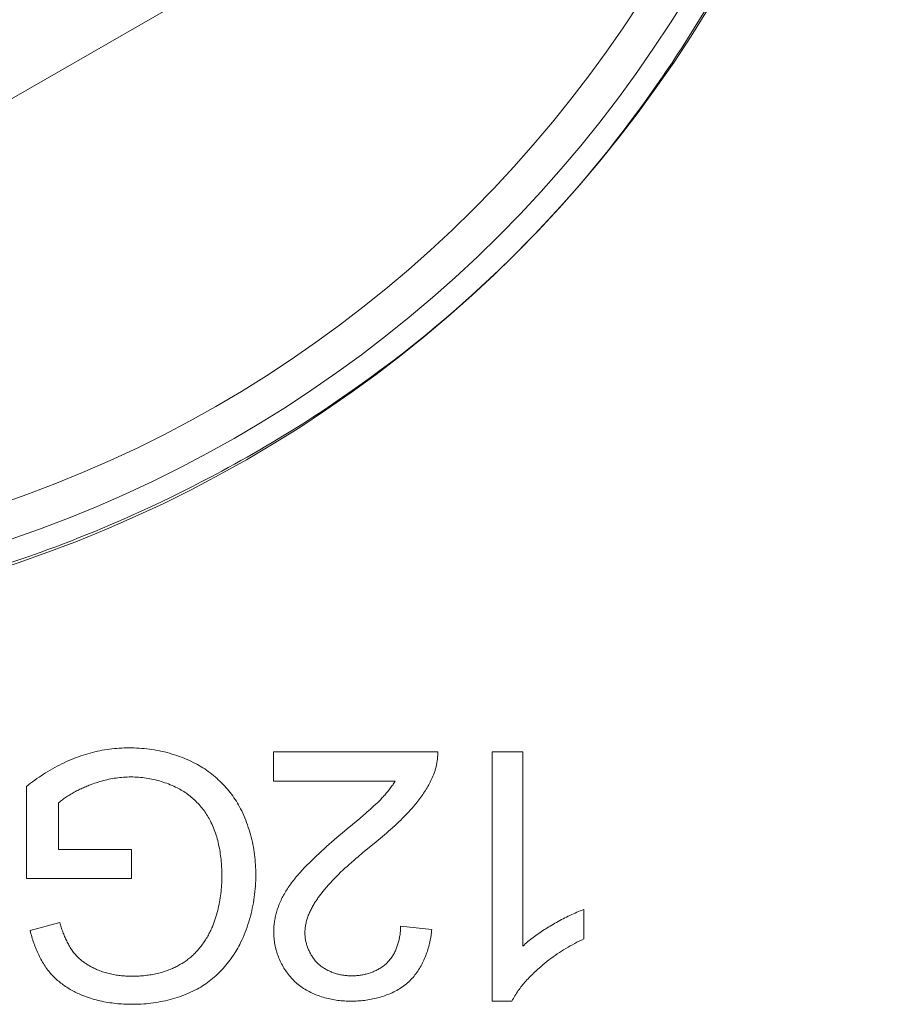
# Model space of a CAD drawing. Header units: millimetres. Extents: x 3925 to 5043, y -86 to 778.
# Tile 66 of 256: x 4288.73 to 4290.51, y -10.05 to -8.04. Entities that reach past the tile are written whole.
import ezdxf

# ---------------------------------------------------------------- set-up
doc = ezdxf.new("R2010")
doc.units = ezdxf.units.MM
doc.header["$LTSCALE"] = 46.255
for name, color, linetype in [('61-8RRB5G101DXF_CONTINUOUS_LINE', 7, 'CONTINUOUS'), ('BNC_75_-BLR-DXF_CONTINUOUS_LINE', 7, 'CONTINUOUS'), ('H30K-IO-LABEDXF_CONTINUOUS_LINE', 7, 'CONTINUOUS'), ('H30K-REAR-CODXF_CONTINUOUS_LINE', 7, 'CONTINUOUS'), ('LABEL-IO-H30DXF_CONTINUOUS_LINE', 7, 'CONTINUOUS')]:
    doc.layers.add(name, color=color, linetype=linetype)

msp = doc.modelspace()

# ---------------------------------------------------------------- linework, layer by layer
at = {"layer": '61-8RRB5G101DXF_CONTINUOUS_LINE', "color": 7, "linetype": 'Continuous', "lineweight": 0}
msp.add_line((4287.8838, -8.6821), (4289.6338, -7.6718), dxfattribs=at)
at = {"layer": 'BNC_75_-BLR-DXF_CONTINUOUS_LINE', "color": 7, "linetype": 'Continuous', "lineweight": 0}
msp.add_arc((4287.8838, -6.6614), 1.5875, 206.1507, 333.8493, dxfattribs=at)
at = {"layer": 'H30K-IO-LABEDXF_CONTINUOUS_LINE', "color": 7, "linetype": 'Continuous', "lineweight": 0}
for p, q in [((4289.5343, -8.7014), (4289.5035, -8.7256)), ((4289.245, -9.593), (4289.245, -9.5337)), ((4289.245, -9.5337), (4289.5795, -9.5337)), ((4289.6907, -10.041), (4289.6907, -9.5337)), ((4289.6907, -9.5337), (4289.7528, -9.5337)), ((4289.7528, -9.5337), (4289.7528, -9.9291)), ((4289.493, -9.593), (4289.245, -9.593)), ((4288.7423, -9.7913), (4288.7423, -9.6041)), ((4288.8079, -9.6373), (4288.8079, -9.732)), ((4289.4208, -9.6688), (4289.4282, -9.6626)), ((4289.3636, -9.7171), (4289.374, -9.7081)), ((4288.8079, -9.732), (4288.9561, -9.732)), ((4288.9561, -9.732), (4288.9561, -9.7913)), ((4289.4268, -9.7392), (4289.4177, -9.7469)), ((4288.9561, -9.7913), (4288.7423, -9.7913)), ((4289.8769, -9.8543), (4289.8769, -9.9143)), ((4288.7499, -9.8974), (4288.8102, -9.881)), ((4289.504, -9.8886), (4289.5675, -9.895)), ((4289.7307, -10.041), (4289.6907, -10.041))]:
    msp.add_line(p, q, dxfattribs=at)
for points in [[(4290.2136, -7.8619), (4290.203, -7.8824), (4290.1923, -7.9027), (4290.1814, -7.923), (4290.1703, -7.9432), (4290.1591, -7.9633), (4290.1477, -7.9833), (4290.1361, -8.0032), (4290.1243, -8.023), (4290.1124, -8.0427), (4290.1003, -8.0623), (4290.088, -8.0818), (4290.0756, -8.1012)], [(4290.0756, -8.1012), (4290.0692, -8.1109), (4290.0629, -8.1206), (4290.0565, -8.1303), (4290.05, -8.1399), (4290.0435, -8.1496), (4290.0369, -8.1591), (4290.0304, -8.1687)], [(4290.0304, -8.1687), (4290.0161, -8.1891), (4290.0016, -8.2094), (4289.9869, -8.2296), (4289.972, -8.2496), (4289.9569, -8.2695), (4289.9417, -8.2892), (4289.9262, -8.3088), (4289.9106, -8.3282), (4289.8948, -8.3475), (4289.8788, -8.3666), (4289.8626, -8.3855), (4289.8462, -8.4043), (4289.8296, -8.4229), (4289.8128, -8.4414)], [(4289.8128, -8.4414), (4289.7949, -8.4607), (4289.7768, -8.4798), (4289.7585, -8.4987), (4289.74, -8.5175), (4289.7221, -8.5351), (4289.7041, -8.5526), (4289.6859, -8.5699), (4289.6675, -8.587), (4289.649, -8.6039), (4289.6303, -8.6206), (4289.6114, -8.6371), (4289.5924, -8.6535), (4289.5732, -8.6696), (4289.5538, -8.6856), (4289.5343, -8.7014)], [(4289.5035, -8.7256), (4289.4842, -8.7404), (4289.4648, -8.755), (4289.4453, -8.7694), (4289.4256, -8.7837), (4289.4057, -8.7977), (4289.3858, -8.8116), (4289.3657, -8.8253), (4289.3455, -8.8388), (4289.3251, -8.8522), (4289.3047, -8.8653), (4289.2841, -8.8782), (4289.2634, -8.891), (4289.2426, -8.9036)], [(4289.2426, -8.9036), (4289.2299, -8.9111), (4289.2172, -8.9185), (4289.2045, -8.9259), (4289.1917, -8.9332), (4289.1789, -8.9405), (4289.1661, -8.9476), (4289.1532, -8.9547), (4289.1403, -8.9618)], [(4289.1403, -8.9618), (4289.12, -8.9726), (4289.0997, -8.9832), (4289.0793, -8.9937), (4289.0588, -9.004), (4289.0382, -9.0142), (4289.0175, -9.0241), (4288.9967, -9.0339), (4288.9759, -9.0435), (4288.955, -9.053), (4288.934, -9.0622), (4288.913, -9.0713)], [(4288.913, -9.0713), (4288.8972, -9.0779), (4288.8815, -9.0845), (4288.8656, -9.0909), (4288.8498, -9.0973), (4288.8339, -9.1035), (4288.818, -9.1097), (4288.8021, -9.1157), (4288.7861, -9.1217), (4288.7701, -9.1275)], [(4288.7701, -9.1275), (4288.7477, -9.1355), (4288.7253, -9.1432), (4288.7029, -9.1508), (4288.6804, -9.1582), (4288.6578, -9.1654), (4288.6352, -9.1723), (4288.6125, -9.1791), (4288.5898, -9.1857), (4288.5671, -9.1921), (4288.5443, -9.1982), (4288.5214, -9.2042)], [(4288.8439, -9.545), (4288.8485, -9.5433), (4288.8532, -9.5417), (4288.858, -9.5401), (4288.8627, -9.5386), (4288.8675, -9.5372), (4288.8723, -9.5359), (4288.8772, -9.5346), (4288.882, -9.5334), (4288.8869, -9.5323), (4288.8918, -9.5313), (4288.8967, -9.5303), (4288.9017, -9.5295), (4288.9066, -9.5287), (4288.9116, -9.528), (4288.9165, -9.5273), (4288.9215, -9.5268), (4288.9265, -9.5263), (4288.9314, -9.5259), (4288.9364, -9.5256), (4288.9414, -9.5254), (4288.9464, -9.5253), (4288.9513, -9.5253)], [(4288.9513, -9.5253), (4288.9565, -9.5253), (4288.9617, -9.5254), (4288.9668, -9.5257), (4288.972, -9.526), (4288.9772, -9.5263), (4288.9824, -9.5268), (4288.9875, -9.5274), (4288.9927, -9.528), (4288.9979, -9.5287), (4289.003, -9.5296), (4289.0082, -9.5305), (4289.0133, -9.5315), (4289.0184, -9.5326), (4289.0235, -9.5337), (4289.0286, -9.535), (4289.0336, -9.5363), (4289.0386, -9.5378), (4289.0436, -9.5393), (4289.0485, -9.5409), (4289.0534, -9.5426), (4289.0583, -9.5444), (4289.0632, -9.5463), (4289.0679, -9.5483), (4289.0727, -9.5504), (4289.0774, -9.5525), (4289.082, -9.5548), (4289.0866, -9.5571)], [(4289.5795, -9.5337), (4289.5795, -9.5356), (4289.5795, -9.5376), (4289.5795, -9.5395), (4289.5795, -9.5414), (4289.5794, -9.5433), (4289.5792, -9.5452), (4289.5791, -9.5471), (4289.5789, -9.549), (4289.5787, -9.5509), (4289.5784, -9.5528), (4289.5781, -9.5547), (4289.5778, -9.5566), (4289.5774, -9.5585), (4289.5771, -9.5604), (4289.5766, -9.5623), (4289.5762, -9.5641), (4289.5757, -9.566), (4289.5752, -9.5678), (4289.5747, -9.5697), (4289.5741, -9.5715), (4289.5735, -9.5733), (4289.5729, -9.5751), (4289.5722, -9.5769)], [(4288.7423, -9.6041), (4288.7465, -9.6008), (4288.7507, -9.5975), (4288.755, -9.5943), (4288.7593, -9.5911), (4288.7637, -9.588), (4288.7681, -9.585), (4288.7726, -9.582), (4288.7771, -9.579), (4288.7816, -9.5762), (4288.7862, -9.5733), (4288.7908, -9.5706), (4288.7955, -9.5679), (4288.8002, -9.5653), (4288.8049, -9.5627), (4288.8096, -9.5602), (4288.8144, -9.5578), (4288.8193, -9.5555), (4288.8241, -9.5532), (4288.829, -9.5511), (4288.8339, -9.549), (4288.8389, -9.547), (4288.8439, -9.545)], [(4289.0866, -9.5571), (4289.0904, -9.5592), (4289.0942, -9.5613), (4289.098, -9.5636), (4289.1017, -9.5659), (4289.1053, -9.5683), (4289.109, -9.5707), (4289.1126, -9.5733), (4289.1161, -9.5759), (4289.1196, -9.5786), (4289.123, -9.5814), (4289.1264, -9.5842), (4289.1298, -9.5871), (4289.133, -9.5901), (4289.1363, -9.5932), (4289.1394, -9.5963), (4289.1425, -9.5994), (4289.1456, -9.6027), (4289.1485, -9.6059), (4289.1514, -9.6093), (4289.1543, -9.6127), (4289.157, -9.6161), (4289.1597, -9.6196), (4289.1623, -9.6232), (4289.1649, -9.6268), (4289.1673, -9.6304), (4289.1697, -9.6341), (4289.172, -9.6378), (4289.1742, -9.6416), (4289.1763, -9.6454), (4289.1783, -9.6492)], [(4289.5722, -9.5769), (4289.571, -9.58), (4289.5698, -9.583), (4289.5685, -9.586), (4289.5671, -9.589), (4289.5657, -9.592), (4289.5642, -9.595), (4289.5627, -9.5979), (4289.5612, -9.6008), (4289.5596, -9.6037), (4289.5579, -9.6066), (4289.5562, -9.6094), (4289.5545, -9.6122), (4289.5527, -9.615), (4289.5509, -9.6178), (4289.5491, -9.6205), (4289.5472, -9.6232), (4289.5453, -9.6259), (4289.5433, -9.6286), (4289.5413, -9.6312), (4289.5393, -9.6339), (4289.5372, -9.6364), (4289.5352, -9.639), (4289.5331, -9.6415), (4289.5309, -9.644)], [(4288.8704, -9.6014), (4288.8681, -9.6023), (4288.8657, -9.6033), (4288.8633, -9.6044), (4288.8609, -9.6054), (4288.8585, -9.6064), (4288.8562, -9.6075), (4288.8538, -9.6086), (4288.8514, -9.6097), (4288.8491, -9.6108), (4288.8468, -9.6119), (4288.8444, -9.6131), (4288.8421, -9.6143), (4288.8398, -9.6155), (4288.8375, -9.6167), (4288.8353, -9.618), (4288.833, -9.6193), (4288.8308, -9.6206), (4288.8286, -9.622), (4288.8264, -9.6233), (4288.8242, -9.6248), (4288.8221, -9.6262), (4288.82, -9.6277), (4288.8179, -9.6292), (4288.8158, -9.6308), (4288.8138, -9.6323), (4288.8118, -9.634), (4288.8098, -9.6356), (4288.8079, -9.6373)], [(4288.9551, -9.5845), (4288.9514, -9.5846), (4288.9476, -9.5847), (4288.9438, -9.5848), (4288.9401, -9.5851), (4288.9363, -9.5854), (4288.9326, -9.5857), (4288.9288, -9.5862), (4288.9251, -9.5867), (4288.9213, -9.5872), (4288.9176, -9.5878), (4288.9138, -9.5885), (4288.9101, -9.5893), (4288.9064, -9.5901), (4288.9027, -9.5909), (4288.8991, -9.5919), (4288.8954, -9.5929), (4288.8918, -9.5939), (4288.8882, -9.595), (4288.8846, -9.5962), (4288.881, -9.5974), (4288.8775, -9.5987), (4288.8739, -9.6), (4288.8704, -9.6014)], [(4289.0494, -9.6066), (4289.0459, -9.605), (4289.0424, -9.6033), (4289.0388, -9.6018), (4289.0352, -9.6003), (4289.0316, -9.5988), (4289.0279, -9.5975), (4289.0243, -9.5962), (4289.0205, -9.5949), (4289.0168, -9.5938), (4289.013, -9.5927), (4289.0092, -9.5916), (4289.0054, -9.5907), (4289.0016, -9.5898), (4288.9978, -9.5889), (4288.9939, -9.5882), (4288.9901, -9.5875), (4288.9862, -9.5869), (4288.9823, -9.5863), (4288.9784, -9.5859), (4288.9745, -9.5855), (4288.9707, -9.5851), (4288.9668, -9.5849), (4288.9629, -9.5847), (4288.959, -9.5846), (4288.9551, -9.5845)], [(4289.4668, -9.6266), (4289.4684, -9.6249), (4289.4701, -9.6232), (4289.4716, -9.6214), (4289.4732, -9.6196), (4289.4748, -9.6178), (4289.4763, -9.616), (4289.4778, -9.6142), (4289.4793, -9.6124), (4289.4808, -9.6105), (4289.4823, -9.6086), (4289.4837, -9.6067), (4289.4851, -9.6048), (4289.4865, -9.6029), (4289.4879, -9.601), (4289.4892, -9.599), (4289.4905, -9.597), (4289.4918, -9.595), (4289.493, -9.593)], [(4289.117, -9.6743), (4289.1156, -9.6715), (4289.1141, -9.6688), (4289.1126, -9.6661), (4289.1109, -9.6635), (4289.1093, -9.6608), (4289.1075, -9.6582), (4289.1057, -9.6556), (4289.1039, -9.6531), (4289.102, -9.6506), (4289.1001, -9.6481), (4289.0981, -9.6457), (4289.096, -9.6432), (4289.0939, -9.6409), (4289.0918, -9.6385), (4289.0896, -9.6363), (4289.0874, -9.634), (4289.0851, -9.6318), (4289.0828, -9.6297), (4289.0804, -9.6276), (4289.078, -9.6255), (4289.0756, -9.6235), (4289.0731, -9.6216), (4289.0706, -9.6197), (4289.0681, -9.6178), (4289.0655, -9.6161), (4289.0629, -9.6143), (4289.0603, -9.6127), (4289.0576, -9.6111), (4289.0549, -9.6095), (4289.0522, -9.608), (4289.0494, -9.6066)], [(4289.4282, -9.6626), (4289.4318, -9.6595), (4289.4355, -9.6563), (4289.4391, -9.6531), (4289.4427, -9.65), (4289.4462, -9.6467), (4289.4498, -9.6435), (4289.4533, -9.6402), (4289.4567, -9.6369), (4289.4601, -9.6335), (4289.4635, -9.6301), (4289.4668, -9.6266)], [(4289.1783, -9.6492), (4289.1806, -9.6538), (4289.1828, -9.6584), (4289.1849, -9.6631), (4289.1869, -9.6678), (4289.1889, -9.6726), (4289.1907, -9.6774), (4289.1925, -9.6823), (4289.1941, -9.6872), (4289.1957, -9.6921), (4289.1972, -9.6971), (4289.1986, -9.702), (4289.1999, -9.7071), (4289.2011, -9.7121), (4289.2023, -9.7172), (4289.2033, -9.7222), (4289.2043, -9.7273), (4289.2052, -9.7325), (4289.206, -9.7376), (4289.2067, -9.7427), (4289.2073, -9.7479), (4289.2079, -9.753), (4289.2083, -9.7582), (4289.2087, -9.7633), (4289.209, -9.7685), (4289.2092, -9.7736), (4289.2093, -9.7787), (4289.2093, -9.7839)], [(4289.5309, -9.644), (4289.5273, -9.6482), (4289.5235, -9.6524), (4289.5198, -9.6565), (4289.5159, -9.6605), (4289.5121, -9.6645), (4289.5081, -9.6685), (4289.5042, -9.6724), (4289.5002, -9.6762), (4289.4961, -9.6801), (4289.492, -9.6839), (4289.4879, -9.6876), (4289.4838, -9.6914), (4289.4796, -9.6951), (4289.4754, -9.6987), (4289.4712, -9.7024), (4289.4669, -9.706), (4289.4626, -9.7096)], [(4289.1402, -9.7876), (4289.1402, -9.7838), (4289.1401, -9.7799), (4289.14, -9.776), (4289.1399, -9.7721), (4289.1397, -9.7682), (4289.1395, -9.7643), (4289.1392, -9.7604), (4289.1389, -9.7565), (4289.1385, -9.7526), (4289.1381, -9.7487), (4289.1376, -9.7448), (4289.1371, -9.741), (4289.1365, -9.7371), (4289.1358, -9.7332), (4289.1351, -9.7294), (4289.1344, -9.7255), (4289.1336, -9.7217), (4289.1327, -9.7179), (4289.1318, -9.7141), (4289.1308, -9.7104), (4289.1297, -9.7066), (4289.1286, -9.7029), (4289.1274, -9.6992), (4289.1261, -9.6956), (4289.1248, -9.6919), (4289.1234, -9.6883), (4289.1219, -9.6848), (4289.1204, -9.6812), (4289.1187, -9.6777), (4289.117, -9.6743)], [(4289.395, -9.6903), (4289.4061, -9.681), (4289.4208, -9.6688)], [(4289.374, -9.7081), (4289.3898, -9.6947), (4289.395, -9.6903)], [(4289.2994, -9.7792), (4289.304, -9.7741), (4289.3087, -9.7691), (4289.3134, -9.7641), (4289.3183, -9.7592), (4289.3231, -9.7544), (4289.328, -9.7496), (4289.333, -9.7448), (4289.338, -9.7401), (4289.3431, -9.7354), (4289.3482, -9.7308), (4289.3533, -9.7262), (4289.3584, -9.7216), (4289.3636, -9.7171)], [(4289.4626, -9.7096), (4289.4541, -9.7167), (4289.4268, -9.7392)], [(4289.4177, -9.7469), (4289.4131, -9.7507), (4289.4086, -9.7546), (4289.4041, -9.7585), (4289.3996, -9.7625), (4289.3951, -9.7665), (4289.3907, -9.7705), (4289.3863, -9.7745), (4289.382, -9.7786), (4289.3777, -9.7828), (4289.3735, -9.787), (4289.3694, -9.7912), (4289.3652, -9.7955), (4289.3612, -9.7998), (4289.3572, -9.8042), (4289.3533, -9.8087), (4289.3495, -9.8132), (4289.3458, -9.8178), (4289.3421, -9.8225), (4289.3385, -9.8272)], [(4289.2582, -9.841), (4289.2594, -9.8383), (4289.2606, -9.8356), (4289.2619, -9.8329), (4289.2632, -9.8302), (4289.2646, -9.8276), (4289.266, -9.825), (4289.2675, -9.8224), (4289.269, -9.8198), (4289.2705, -9.8172), (4289.2721, -9.8147), (4289.2737, -9.8122), (4289.2754, -9.8097), (4289.2771, -9.8072), (4289.2788, -9.8048), (4289.2805, -9.8024), (4289.2823, -9.8), (4289.2841, -9.7976), (4289.286, -9.7952), (4289.2878, -9.7929), (4289.2897, -9.7905), (4289.2916, -9.7882), (4289.2935, -9.7859), (4289.2955, -9.7837), (4289.2974, -9.7814), (4289.2994, -9.7792)], [(4289.1209, -9.8895), (4289.1225, -9.8854), (4289.124, -9.8814), (4289.1255, -9.8773), (4289.1269, -9.8732), (4289.1282, -9.8691), (4289.1294, -9.8649), (4289.1306, -9.8607), (4289.1317, -9.8565), (4289.1328, -9.8523), (4289.1337, -9.848), (4289.1346, -9.8438), (4289.1355, -9.8395), (4289.1362, -9.8352), (4289.1369, -9.8309), (4289.1375, -9.8266), (4289.1381, -9.8223), (4289.1386, -9.8179), (4289.139, -9.8136), (4289.1394, -9.8093), (4289.1397, -9.8049), (4289.1399, -9.8006), (4289.1401, -9.7963), (4289.1402, -9.7919), (4289.1402, -9.7876)], [(4289.2093, -9.7839), (4289.2093, -9.7895), (4289.2091, -9.7952), (4289.2089, -9.8008), (4289.2086, -9.8065), (4289.2081, -9.8122), (4289.2076, -9.8178), (4289.2069, -9.8235), (4289.2062, -9.8292), (4289.2053, -9.8348), (4289.2044, -9.8405), (4289.2033, -9.8461), (4289.2022, -9.8517), (4289.201, -9.8573), (4289.1996, -9.8628), (4289.1982, -9.8683), (4289.1967, -9.8738), (4289.1951, -9.8793), (4289.1933, -9.8847), (4289.1915, -9.8901), (4289.1896, -9.8955), (4289.1876, -9.9008), (4289.1855, -9.9061), (4289.1833, -9.9113), (4289.1809, -9.9165), (4289.1785, -9.9216)], [(4289.2458, -9.9006), (4289.2458, -9.8981), (4289.2459, -9.8955), (4289.246, -9.893), (4289.2461, -9.8904), (4289.2463, -9.8879), (4289.2466, -9.8854), (4289.2469, -9.8828), (4289.2472, -9.8803), (4289.2476, -9.8778), (4289.248, -9.8752), (4289.2485, -9.8727), (4289.249, -9.8702), (4289.2495, -9.8677), (4289.2501, -9.8652), (4289.2508, -9.8627), (4289.2514, -9.8602), (4289.2522, -9.8578), (4289.2529, -9.8553), (4289.2537, -9.8529), (4289.2545, -9.8505), (4289.2554, -9.8481), (4289.2563, -9.8457), (4289.2572, -9.8434), (4289.2582, -9.841)], [(4289.3385, -9.8272), (4289.3372, -9.829), (4289.3359, -9.8309), (4289.3346, -9.8327), (4289.3333, -9.8346), (4289.3321, -9.8365), (4289.3308, -9.8384), (4289.3296, -9.8403), (4289.3284, -9.8423), (4289.3272, -9.8442), (4289.3261, -9.8462), (4289.325, -9.8482), (4289.3239, -9.8502), (4289.3228, -9.8523), (4289.3218, -9.8543), (4289.3208, -9.8564), (4289.3198, -9.8585), (4289.3188, -9.8606), (4289.3179, -9.8627), (4289.3171, -9.8648), (4289.3162, -9.8669), (4289.3154, -9.8691), (4289.3147, -9.8712), (4289.314, -9.8734), (4289.3133, -9.8755), (4289.3127, -9.8777), (4289.3121, -9.8799), (4289.3116, -9.8821), (4289.3111, -9.8843), (4289.3107, -9.8865), (4289.3103, -9.8887), (4289.31, -9.8909), (4289.3098, -9.8931), (4289.3095, -9.8954), (4289.3094, -9.8976), (4289.3093, -9.8998), (4289.3093, -9.902)], [(4289.8116, -9.8863), (4289.8149, -9.8844), (4289.8182, -9.8824), (4289.8215, -9.8805), (4289.8249, -9.8787), (4289.8282, -9.8768), (4289.8316, -9.875), (4289.835, -9.8732), (4289.8384, -9.8714), (4289.8418, -9.8697), (4289.8453, -9.868), (4289.8487, -9.8663), (4289.8522, -9.8646), (4289.8557, -9.863), (4289.8592, -9.8615), (4289.8627, -9.8599), (4289.8662, -9.8585), (4289.8698, -9.857), (4289.8734, -9.8556), (4289.8769, -9.8543)], [(4288.8102, -9.881), (4288.811, -9.8834), (4288.8117, -9.8857), (4288.8125, -9.8881), (4288.8132, -9.8905), (4288.814, -9.8929), (4288.8148, -9.8952), (4288.8157, -9.8976), (4288.8165, -9.8999), (4288.8174, -9.9023), (4288.8183, -9.9046), (4288.8193, -9.9069), (4288.8202, -9.9092), (4288.8212, -9.9115), (4288.8222, -9.9138), (4288.8233, -9.9161), (4288.8244, -9.9183), (4288.8255, -9.9206), (4288.8266, -9.9228), (4288.8278, -9.925), (4288.829, -9.9271), (4288.8302, -9.9293), (4288.8315, -9.9314), (4288.8328, -9.9335), (4288.8342, -9.9356), (4288.8356, -9.9376), (4288.837, -9.9397), (4288.8385, -9.9417)], [(4288.7881, -9.9802), (4288.7861, -9.9777), (4288.7842, -9.9751), (4288.7823, -9.9724), (4288.7805, -9.9697), (4288.7787, -9.967), (4288.7769, -9.9642), (4288.7753, -9.9614), (4288.7736, -9.9586), (4288.772, -9.9557), (4288.7705, -9.9528), (4288.769, -9.9499), (4288.7675, -9.9469), (4288.7661, -9.944), (4288.7648, -9.941), (4288.7635, -9.9379), (4288.7622, -9.9349), (4288.7609, -9.9318), (4288.7598, -9.9288), (4288.7586, -9.9257), (4288.7575, -9.9226), (4288.7564, -9.9195), (4288.7554, -9.9163), (4288.7544, -9.9132), (4288.7534, -9.9101), (4288.7525, -9.9069), (4288.7516, -9.9038), (4288.7507, -9.9006), (4288.7499, -9.8974)], [(4289.0892, -9.9394), (4289.091, -9.9374), (4289.0927, -9.9354), (4289.0944, -9.9333), (4289.0961, -9.9312), (4289.0978, -9.9291), (4289.0995, -9.9269), (4289.1011, -9.9247), (4289.1026, -9.9225), (4289.1042, -9.9203), (4289.1057, -9.9181), (4289.1072, -9.9158), (4289.1086, -9.9135), (4289.11, -9.9112), (4289.1114, -9.9088), (4289.1127, -9.9065), (4289.114, -9.9041), (4289.1152, -9.9017), (4289.1165, -9.8993), (4289.1176, -9.8969), (4289.1188, -9.8944), (4289.1199, -9.8919), (4289.1209, -9.8895)], [(4289.2882, -10.0007), (4289.286, -9.9985), (4289.2838, -9.9963), (4289.2817, -9.994), (4289.2796, -9.9916), (4289.2776, -9.9892), (4289.2756, -9.9867), (4289.2737, -9.9842), (4289.2719, -9.9816), (4289.2701, -9.979), (4289.2683, -9.9763), (4289.2666, -9.9735), (4289.265, -9.9708), (4289.2634, -9.968), (4289.2619, -9.9651), (4289.2605, -9.9622), (4289.2591, -9.9593), (4289.2578, -9.9564), (4289.2565, -9.9534), (4289.2553, -9.9504), (4289.2542, -9.9474), (4289.2531, -9.9443), (4289.2522, -9.9412), (4289.2512, -9.9382), (4289.2504, -9.9351), (4289.2496, -9.9319), (4289.2489, -9.9288), (4289.2482, -9.9257), (4289.2477, -9.9225), (4289.2472, -9.9194), (4289.2467, -9.9163), (4289.2464, -9.9131), (4289.2461, -9.91), (4289.2459, -9.9069), (4289.2458, -9.9037), (4289.2458, -9.9006)], [(4289.3093, -9.902), (4289.3093, -9.904), (4289.3094, -9.9059), (4289.3095, -9.9079), (4289.3097, -9.9098), (4289.3099, -9.9118), (4289.3101, -9.9137), (4289.3105, -9.9157), (4289.3108, -9.9176), (4289.3112, -9.9196), (4289.3117, -9.9215), (4289.3122, -9.9234), (4289.3127, -9.9254), (4289.3133, -9.9273), (4289.3139, -9.9292), (4289.3146, -9.9311), (4289.3153, -9.933), (4289.316, -9.9348), (4289.3168, -9.9367), (4289.3176, -9.9385), (4289.3185, -9.9403), (4289.3194, -9.9421), (4289.3203, -9.9439), (4289.3213, -9.9456), (4289.3223, -9.9473), (4289.3234, -9.949), (4289.3245, -9.9507), (4289.3256, -9.9523), (4289.3267, -9.9539), (4289.3279, -9.9555), (4289.3291, -9.9571), (4289.3304, -9.9586), (4289.3317, -9.96), (4289.333, -9.9615), (4289.3343, -9.9629), (4289.3357, -9.9642)], [(4289.4767, -9.9627), (4289.4782, -9.9612), (4289.4796, -9.9597), (4289.481, -9.9581), (4289.4823, -9.9565), (4289.4836, -9.9549), (4289.4848, -9.9532), (4289.486, -9.9515), (4289.4872, -9.9497), (4289.4883, -9.9479), (4289.4894, -9.9461), (4289.4904, -9.9443), (4289.4914, -9.9424), (4289.4924, -9.9405), (4289.4933, -9.9386), (4289.4942, -9.9366), (4289.495, -9.9347), (4289.4958, -9.9327), (4289.4966, -9.9306), (4289.4973, -9.9286), (4289.498, -9.9266), (4289.4986, -9.9245), (4289.4992, -9.9224), (4289.4998, -9.9203), (4289.5003, -9.9182), (4289.5008, -9.9161), (4289.5013, -9.914), (4289.5017, -9.9119), (4289.5021, -9.9098), (4289.5024, -9.9077), (4289.5028, -9.9055), (4289.503, -9.9034), (4289.5033, -9.9013), (4289.5035, -9.8991), (4289.5037, -9.897), (4289.5038, -9.8949), (4289.5039, -9.8928), (4289.504, -9.8907), (4289.504, -9.8886)], [(4289.5675, -9.895), (4289.5672, -9.8981), (4289.5668, -9.9013), (4289.5664, -9.9044), (4289.5659, -9.9076), (4289.5654, -9.9107), (4289.5649, -9.9139), (4289.5642, -9.9171), (4289.5636, -9.9202), (4289.5629, -9.9234), (4289.5621, -9.9266), (4289.5613, -9.9297), (4289.5604, -9.9329), (4289.5594, -9.936), (4289.5585, -9.9391), (4289.5574, -9.9422), (4289.5563, -9.9453), (4289.5552, -9.9483), (4289.554, -9.9513), (4289.5527, -9.9543), (4289.5514, -9.9573), (4289.55, -9.9603), (4289.5486, -9.9632), (4289.5471, -9.9661), (4289.5456, -9.9689), (4289.544, -9.9717), (4289.5424, -9.9745), (4289.5407, -9.9772), (4289.5389, -9.9799), (4289.5371, -9.9825), (4289.5352, -9.9851), (4289.5333, -9.9876), (4289.5313, -9.9901), (4289.5293, -9.9925), (4289.5272, -9.9948), (4289.525, -9.9971), (4289.5228, -9.9994), (4289.5206, -10.0015), (4289.5182, -10.0036)], [(4289.7528, -9.9291), (4289.7553, -9.9267), (4289.7578, -9.9244), (4289.7604, -9.9221), (4289.7631, -9.9198), (4289.7657, -9.9176), (4289.7684, -9.9154), (4289.7711, -9.9133), (4289.7739, -9.9111), (4289.7767, -9.9091), (4289.7795, -9.907), (4289.7823, -9.905), (4289.7852, -9.903), (4289.788, -9.901), (4289.7909, -9.8991), (4289.7938, -9.8972), (4289.7968, -9.8953), (4289.7997, -9.8935), (4289.8026, -9.8916), (4289.8056, -9.8898), (4289.8086, -9.8881), (4289.8116, -9.8863)], [(4289.1785, -9.9216), (4289.1767, -9.9253), (4289.1747, -9.9291), (4289.1727, -9.9328), (4289.1706, -9.9364), (4289.1685, -9.9401), (4289.1662, -9.9437), (4289.1639, -9.9473), (4289.1615, -9.9508), (4289.1591, -9.9543), (4289.1565, -9.9578), (4289.1539, -9.9612), (4289.1513, -9.9646), (4289.1485, -9.9679), (4289.1458, -9.9711), (4289.1429, -9.9743), (4289.14, -9.9775), (4289.137, -9.9806), (4289.134, -9.9836), (4289.1309, -9.9866), (4289.1278, -9.9895), (4289.1246, -9.9923), (4289.1213, -9.9951), (4289.118, -9.9978), (4289.1147, -10.0004), (4289.1113, -10.0029), (4289.1078, -10.0054), (4289.1043, -10.0077), (4289.1008, -10.01), (4289.0972, -10.0122), (4289.0935, -10.0143), (4289.0899, -10.0163)], [(4289.8769, -9.9143), (4289.8723, -9.9165), (4289.8676, -9.9188), (4289.863, -9.9211), (4289.8584, -9.9235), (4289.8538, -9.926), (4289.8493, -9.9285), (4289.8448, -9.9311), (4289.8403, -9.9337), (4289.8358, -9.9364), (4289.8314, -9.9392), (4289.8271, -9.942), (4289.8227, -9.9449), (4289.8185, -9.9478), (4289.8142, -9.9508), (4289.81, -9.9539), (4289.8059, -9.957), (4289.8018, -9.9602), (4289.7977, -9.9635), (4289.7937, -9.9668), (4289.7898, -9.9701), (4289.7859, -9.9735)], [(4288.8385, -9.9417), (4288.8397, -9.9432), (4288.841, -9.9448), (4288.8423, -9.9463), (4288.8436, -9.9478), (4288.845, -9.9492), (4288.8464, -9.9507), (4288.8478, -9.9521), (4288.8493, -9.9534), (4288.8508, -9.9548), (4288.8523, -9.9561), (4288.8538, -9.9574), (4288.8554, -9.9587), (4288.857, -9.9599), (4288.8586, -9.9611), (4288.8602, -9.9623), (4288.8619, -9.9635), (4288.8636, -9.9646), (4288.8653, -9.9657), (4288.867, -9.9668), (4288.8687, -9.9679), (4288.8705, -9.9689), (4288.8722, -9.9699), (4288.874, -9.9709), (4288.8758, -9.9718), (4288.8776, -9.9727), (4288.8794, -9.9736), (4288.8812, -9.9745), (4288.883, -9.9753), (4288.8848, -9.9762), (4288.8867, -9.9769)], [(4289.0353, -9.9762), (4289.0375, -9.9753), (4289.0398, -9.9743), (4289.042, -9.9733), (4289.0442, -9.9723), (4289.0464, -9.9712), (4289.0485, -9.9701), (4289.0507, -9.9689), (4289.0528, -9.9678), (4289.055, -9.9666), (4289.0571, -9.9653), (4289.0592, -9.9641), (4289.0612, -9.9628), (4289.0633, -9.9614), (4289.0653, -9.9601), (4289.0673, -9.9587), (4289.0693, -9.9572), (4289.0713, -9.9558), (4289.0732, -9.9543), (4289.0751, -9.9528), (4289.077, -9.9512), (4289.0788, -9.9496), (4289.0806, -9.948), (4289.0824, -9.9464), (4289.0842, -9.9447), (4289.0859, -9.943), (4289.0875, -9.9412), (4289.0892, -9.9394)], [(4289.4047, -9.9895), (4289.4068, -9.9895), (4289.4089, -9.9894), (4289.411, -9.9893), (4289.4131, -9.9892), (4289.4152, -9.989), (4289.4174, -9.9888), (4289.4195, -9.9886), (4289.4216, -9.9883), (4289.4237, -9.988), (4289.4258, -9.9876), (4289.4279, -9.9872), (4289.43, -9.9867), (4289.4321, -9.9862), (4289.4342, -9.9857), (4289.4363, -9.9852), (4289.4384, -9.9846), (4289.4405, -9.9839), (4289.4425, -9.9832), (4289.4445, -9.9825), (4289.4465, -9.9818), (4289.4485, -9.981), (4289.4505, -9.9801), (4289.4525, -9.9792), (4289.4544, -9.9783), (4289.4563, -9.9774), (4289.4582, -9.9764), (4289.46, -9.9753), (4289.4619, -9.9742), (4289.4637, -9.9731), (4289.4654, -9.972), (4289.4671, -9.9708), (4289.4688, -9.9695), (4289.4705, -9.9682), (4289.4721, -9.9669), (4289.4737, -9.9656), (4289.4752, -9.9642), (4289.4767, -9.9627)], [(4288.8575, -10.0296), (4288.8549, -10.0285), (4288.8523, -10.0274), (4288.8497, -10.0263), (4288.8471, -10.0251), (4288.8445, -10.0238), (4288.8419, -10.0225), (4288.8393, -10.0212), (4288.8368, -10.0199), (4288.8343, -10.0185), (4288.8318, -10.017), (4288.8293, -10.0156), (4288.8268, -10.0141), (4288.8244, -10.0125), (4288.822, -10.0109), (4288.8196, -10.0093), (4288.8172, -10.0076), (4288.8149, -10.0059), (4288.8126, -10.0042), (4288.8103, -10.0024), (4288.8081, -10.0006), (4288.8059, -9.9987), (4288.8038, -9.9968), (4288.8017, -9.9949), (4288.7996, -9.9929), (4288.7976, -9.9909), (4288.7956, -9.9888), (4288.7937, -9.9867), (4288.7918, -9.9846), (4288.7899, -9.9824), (4288.7881, -9.9802)], [(4288.8867, -9.9769), (4288.8893, -9.978), (4288.8919, -9.9791), (4288.8946, -9.98), (4288.8973, -9.981), (4288.9, -9.9819), (4288.9027, -9.9827), (4288.9054, -9.9835), (4288.9082, -9.9842), (4288.9109, -9.9849), (4288.9137, -9.9856), (4288.9165, -9.9862), (4288.9193, -9.9868), (4288.9221, -9.9873), (4288.9249, -9.9878), (4288.9278, -9.9882), (4288.9306, -9.9886), (4288.9334, -9.9889), (4288.9363, -9.9893), (4288.9391, -9.9895), (4288.942, -9.9897), (4288.9448, -9.9899), (4288.9477, -9.9901), (4288.9505, -9.9902), (4288.9533, -9.9902), (4288.9562, -9.9902)], [(4288.9562, -9.9902), (4288.9593, -9.9902), (4288.9624, -9.9902), (4288.9655, -9.9901), (4288.9686, -9.99), (4288.9717, -9.9898), (4288.9748, -9.9896), (4288.9779, -9.9894), (4288.981, -9.9891), (4288.9841, -9.9888), (4288.9872, -9.9884), (4288.9903, -9.988), (4288.9934, -9.9876), (4288.9965, -9.9871), (4288.9996, -9.9866), (4289.0027, -9.986), (4289.0057, -9.9853), (4289.0087, -9.9847), (4289.0118, -9.9839), (4289.0148, -9.9832), (4289.0178, -9.9823), (4289.0208, -9.9815), (4289.0237, -9.9805), (4289.0266, -9.9795), (4289.0296, -9.9785), (4289.0325, -9.9774), (4289.0353, -9.9762)], [(4289.3357, -9.9642), (4289.3372, -9.9656), (4289.3388, -9.967), (4289.3403, -9.9683), (4289.3419, -9.9696), (4289.3436, -9.9708), (4289.3453, -9.972), (4289.347, -9.9731), (4289.3488, -9.9743), (4289.3505, -9.9753), (4289.3523, -9.9764), (4289.3542, -9.9774), (4289.356, -9.9783), (4289.3579, -9.9792), (4289.3598, -9.9801), (4289.3618, -9.9809), (4289.3637, -9.9817), (4289.3657, -9.9825), (4289.3677, -9.9832), (4289.3697, -9.9839), (4289.3717, -9.9845), (4289.3737, -9.9851), (4289.3758, -9.9857), (4289.3778, -9.9862), (4289.3799, -9.9867), (4289.382, -9.9872), (4289.384, -9.9876), (4289.3861, -9.9879), (4289.3882, -9.9883), (4289.3903, -9.9886), (4289.3924, -9.9888), (4289.3944, -9.989), (4289.3965, -9.9892), (4289.3986, -9.9893), (4289.4006, -9.9894), (4289.4027, -9.9895), (4289.4047, -9.9895)], [(4289.7859, -9.9735), (4289.7836, -9.9756), (4289.7813, -9.9777), (4289.779, -9.9799), (4289.7767, -9.982), (4289.7744, -9.9842), (4289.7722, -9.9864), (4289.7699, -9.9886), (4289.7677, -9.9908), (4289.7655, -9.9931), (4289.7634, -9.9954), (4289.7612, -9.9977), (4289.7591, -10), (4289.757, -10.0024), (4289.755, -10.0048), (4289.753, -10.0072), (4289.751, -10.0096), (4289.749, -10.0121), (4289.7471, -10.0146), (4289.7453, -10.0171), (4289.7435, -10.0196), (4289.7417, -10.0222), (4289.74, -10.0248), (4289.7383, -10.0274), (4289.7366, -10.0301), (4289.7351, -10.0328), (4289.7335, -10.0355), (4289.7321, -10.0383), (4289.7307, -10.041)], [(4289.4033, -10.041), (4289.4, -10.041), (4289.3967, -10.0409), (4289.3934, -10.0408), (4289.39, -10.0406), (4289.3866, -10.0404), (4289.3833, -10.0401), (4289.3799, -10.0397), (4289.3765, -10.0393), (4289.3732, -10.0388), (4289.3698, -10.0383), (4289.3664, -10.0377), (4289.3631, -10.037), (4289.3597, -10.0363), (4289.3564, -10.0356), (4289.353, -10.0348), (4289.3497, -10.0339), (4289.3464, -10.0329), (4289.3432, -10.0319), (4289.3399, -10.0309), (4289.3367, -10.0297), (4289.3335, -10.0285), (4289.3304, -10.0273), (4289.3272, -10.026), (4289.3241, -10.0246), (4289.3211, -10.0231), (4289.3181, -10.0216), (4289.3151, -10.0201), (4289.3122, -10.0184), (4289.3093, -10.0167), (4289.3065, -10.015), (4289.3037, -10.0131), (4289.3009, -10.0112), (4289.2983, -10.0092), (4289.2957, -10.0072), (4289.2931, -10.0051), (4289.2906, -10.0029), (4289.2882, -10.0007)], [(4289.0899, -10.0163), (4289.0855, -10.0186), (4289.0811, -10.0208), (4289.0767, -10.0229), (4289.0722, -10.0249), (4289.0677, -10.0268), (4289.0631, -10.0286), (4289.0585, -10.0303), (4289.0538, -10.0319), (4289.0491, -10.0335), (4289.0444, -10.035), (4289.0397, -10.0363), (4289.0349, -10.0376), (4289.0301, -10.0388), (4289.0252, -10.04), (4289.0204, -10.041), (4289.0155, -10.042), (4289.0106, -10.0428), (4289.0057, -10.0436), (4289.0008, -10.0444), (4288.9959, -10.045), (4288.991, -10.0456), (4288.986, -10.0461), (4288.9811, -10.0465), (4288.9762, -10.0468), (4288.9712, -10.0471), (4288.9663, -10.0472), (4288.9614, -10.0474), (4288.9565, -10.0474)], [(4289.5182, -10.0036), (4289.5157, -10.0058), (4289.513, -10.0079), (4289.5104, -10.0099), (4289.5076, -10.0119), (4289.5048, -10.0138), (4289.502, -10.0156), (4289.4991, -10.0174), (4289.4961, -10.019), (4289.4931, -10.0207), (4289.4901, -10.0222), (4289.487, -10.0237), (4289.4839, -10.0251), (4289.4807, -10.0265), (4289.4775, -10.0277), (4289.4743, -10.029), (4289.4711, -10.0301), (4289.4678, -10.0312), (4289.4645, -10.0323), (4289.4612, -10.0332), (4289.4578, -10.0342), (4289.4545, -10.035), (4289.4511, -10.0358), (4289.4477, -10.0365), (4289.4443, -10.0372), (4289.4408, -10.0378), (4289.4374, -10.0384), (4289.434, -10.0389), (4289.4306, -10.0394), (4289.4271, -10.0398), (4289.4237, -10.0401), (4289.4203, -10.0404), (4289.4169, -10.0406), (4289.4135, -10.0408), (4289.4101, -10.0409), (4289.4067, -10.041), (4289.4033, -10.041)], [(4288.9565, -10.0474), (4288.9525, -10.0474), (4288.9485, -10.0473), (4288.9444, -10.0472), (4288.9404, -10.047), (4288.9363, -10.0467), (4288.9323, -10.0465), (4288.9283, -10.0461), (4288.9242, -10.0457), (4288.9202, -10.0453), (4288.9161, -10.0447), (4288.9121, -10.0442), (4288.9081, -10.0435), (4288.9041, -10.0428), (4288.9001, -10.0421), (4288.8961, -10.0413), (4288.8922, -10.0404), (4288.8882, -10.0395), (4288.8843, -10.0385), (4288.8804, -10.0374), (4288.8765, -10.0363), (4288.8727, -10.0351), (4288.8689, -10.0338), (4288.865, -10.0325), (4288.8613, -10.0311), (4288.8575, -10.0296)]]:
    msp.add_lwpolyline(points, dxfattribs=at)
at = {"layer": 'H30K-REAR-CODXF_CONTINUOUS_LINE', "color": 7, "linetype": 'Continuous', "lineweight": 0}
for radius in [2.575, 2.5]:
    msp.add_circle((4287.8838, -6.6614), radius, dxfattribs=at)
at = {"layer": 'LABEL-IO-H30DXF_CONTINUOUS_LINE', "color": 7, "linetype": 'Continuous', "lineweight": 0}
msp.add_circle((4287.8838, -6.6614), 2.625, dxfattribs=at)

doc.saveas('drawing.dxf')
